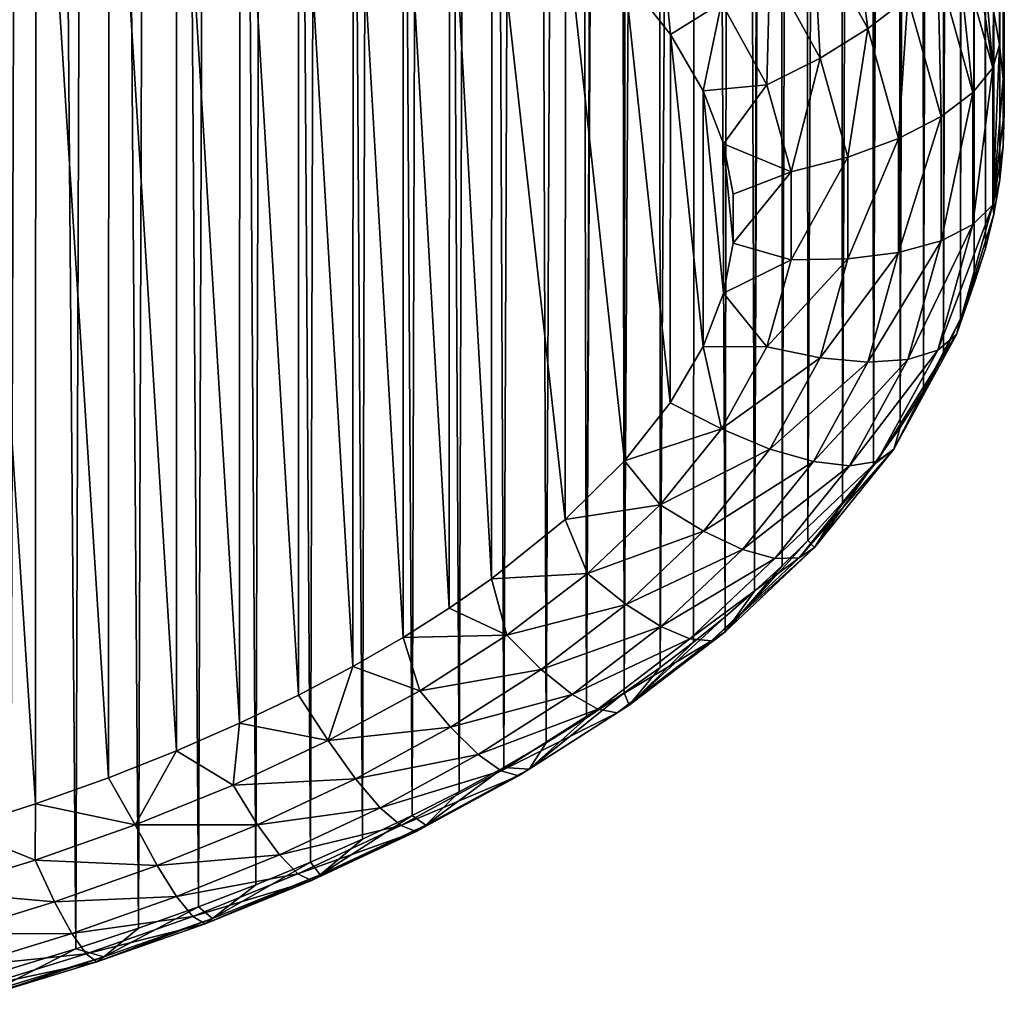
# Model space of a CAD drawing. Header units: metres. Extents: x -23 to 245, y -35 to 23.
# Tile 64 of 166: x 73.3 to 76.95, y -34.16 to -30.55. Entities that reach past the tile are written whole.
import ezdxf

# ---------------------------------------------------------------- set-up
doc = ezdxf.new("R2010")
doc.units = ezdxf.units.M
doc.layers.add('solid_509092_SW0002', color=7, linetype='CONTINUOUS')

msp = doc.modelspace()

# ---------------------------------------------------------------- linework, layer by layer
at = {"layer": 'solid_509092_SW0002'}
for points in [[(76.949997, -30.89448, 169.290024), (76.945839, -31.019728, 169.236847), (76.949997, -7.472712, 114.10466)], [(76.946907, -7.714979, 114.381256), (76.949997, -7.472712, 114.10466), (76.945839, -31.019728, 169.236847)], [(76.946976, -7.503068, 114.466637), (76.949997, -30.89448, 169.290024), (76.949997, -7.472712, 114.10466)], [(76.946976, -7.503068, 114.466637), (76.938057, -7.52909, 114.814995), (76.945496, -30.769484, 169.343079)], [(76.946976, -7.503068, 114.466637), (76.945496, -30.769484, 169.343079), (76.949997, -30.89448, 169.290024)], [(76.936928, -7.531301, 114.846809), (76.923439, -7.550915, 115.149658), (76.932343, -30.644548, 169.396103)], [(76.936928, -7.531301, 114.846809), (76.932343, -30.644548, 169.396103), (76.945496, -30.769484, 169.343079)], [(76.938057, -7.52909, 114.814995), (76.936928, -7.531301, 114.846809), (76.945496, -30.769484, 169.343079)], [(76.923439, -7.550915, 115.149658), (76.910286, -30.518654, 169.449554), (76.932343, -30.644548, 169.396103)], [(76.937759, -7.950203, 114.64492), (76.946907, -7.714979, 114.381256), (76.945839, -31.019728, 169.236847)], [(76.922798, -8.178267, 114.895668), (76.936935, -7.965818, 114.662239), (76.932938, -31.145273, 169.183563)], [(76.937759, -7.950203, 114.64492), (76.945839, -31.019728, 169.236847), (76.932938, -31.145273, 169.183563)], [(76.936935, -7.965818, 114.662239), (76.937759, -7.950203, 114.64492), (76.932938, -31.145273, 169.183563)], [(76.894196, -8.471087, 115.210121), (76.922798, -8.178267, 114.895668), (76.911018, -31.271992, 169.129776)], [(76.922798, -8.178267, 114.895668), (76.932938, -31.145273, 169.183563), (76.911018, -31.271992, 169.129776)], [(76.894196, -8.471087, 115.210121), (76.911018, -31.271992, 169.129776), (76.879868, -31.399414, 169.075684)], [(76.889954, -8.506672, 115.247643), (76.894196, -8.471087, 115.210121), (76.879868, -31.399414, 169.075684)], [(76.844788, -8.820429, 115.570915), (76.889954, -8.506672, 115.247643), (76.879868, -31.399414, 169.075684)], [(76.813568, -8.993181, 115.742889), (76.844788, -8.820429, 115.570915), (76.838898, -31.528477, 169.020905)], [(76.844788, -8.820429, 115.570915), (76.879868, -31.399414, 169.075684), (76.838898, -31.528477, 169.020905)], [(76.813568, -8.993181, 115.742889), (76.838898, -31.528477, 169.020905), (76.787598, -31.659157, 168.965439)], [(76.787621, -9.119555, 115.865631), (76.813568, -8.993181, 115.742889), (76.787598, -31.659157, 168.965439)], [(76.718498, -9.404594, 116.131973), (76.787621, -9.119555, 115.865631), (76.72538, -31.791439, 168.909286)], [(76.787621, -9.119555, 115.865631), (76.787598, -31.659157, 168.965439), (76.72538, -31.791439, 168.909286)], [(76.718498, -9.404594, 116.131973), (76.72538, -31.791439, 168.909286), (76.65136, -31.925743, 168.85228)], [(76.68087, -9.537317, 116.250717), (76.718498, -9.404594, 116.131973), (76.65136, -31.925743, 168.85228)], [(76.637779, -9.675165, 116.370262), (76.68087, -9.537317, 116.250717), (76.65136, -31.925743, 168.85228)], [(76.545723, -9.931161, 116.580666), (76.637779, -9.675165, 116.370262), (76.56501, -32.061584, 168.794617)], [(76.637779, -9.675165, 116.370262), (76.65136, -31.925743, 168.85228), (76.56501, -32.061584, 168.794617)], [(76.545723, -9.931161, 116.580666), (76.56501, -32.061584, 168.794617), (76.465233, -32.199341, 168.736145)], [(76.468803, -10.115424, 116.722595), (76.545723, -9.931161, 116.580666), (76.465233, -32.199341, 168.736145)], [(76.443283, -10.171765, 116.764168), (76.468803, -10.115424, 116.722595), (76.465233, -32.199341, 168.736145)], [(76.3312, -10.396667, 116.92115), (76.443283, -10.171765, 116.764168), (76.351128, -32.338814, 168.676941)], [(76.443283, -10.171765, 116.764168), (76.465233, -32.199341, 168.736145), (76.351128, -32.338814, 168.676941)], [(76.211411, -10.604869, 117.053505), (76.3312, -10.396667, 116.92115), (76.222084, -32.479439, 168.617249)], [(76.3312, -10.396667, 116.92115), (76.351128, -32.338814, 168.676941), (76.222084, -32.479439, 168.617249)], [(76.119385, -10.746847, 117.135284), (76.211411, -10.604869, 117.053505), (76.127403, -32.573612, 168.577271)], [(76.211411, -10.604869, 117.053505), (76.222084, -32.479439, 168.617249), (76.127403, -32.573612, 168.577271)], [(76.119385, -10.746847, 117.135284), (76.127403, -32.573612, 168.577271), (76.025581, -32.667957, 168.537216)], [(76.084633, -10.797182, 117.162781), (76.119385, -10.746847, 117.135284), (76.025581, -32.667957, 168.537216)], [(75.951897, -10.974559, 117.251724), (76.084633, -10.797182, 117.162781), (76.025581, -32.667957, 168.537216)], [(75.812637, -11.139393, 117.322845), (75.951897, -10.974559, 117.251724), (75.91642, -32.762325, 168.497162)], [(75.951897, -10.974559, 117.251724), (76.025581, -32.667957, 168.537216), (75.91642, -32.762325, 168.497162)], [(75.666824, -11.29278, 117.377609), (75.812637, -11.139393, 117.322845), (75.675354, -32.9505, 168.417282)], [(75.812637, -11.139393, 117.322845), (75.799728, -32.856567, 168.457153), (75.675354, -32.9505, 168.417282)], [(75.812637, -11.139393, 117.322845), (75.91642, -32.762325, 168.497162), (75.799728, -32.856567, 168.457153)], [(75.513191, -11.436787, 117.41777), (75.666824, -11.29278, 117.377609), (75.543167, -33.043934, 168.377625)], [(75.666824, -11.29278, 117.377609), (75.675354, -32.9505, 168.417282), (75.543167, -33.043934, 168.377625)], [(75.513191, -11.436787, 117.41777), (75.543167, -33.043934, 168.377625), (75.402901, -33.136772, 168.338226)], [(75.49012, -11.457021, 117.422424), (75.513191, -11.436787, 117.41777), (75.402901, -33.136772, 168.338226)], [(75.351746, -11.571528, 117.443611), (75.49012, -11.457021, 117.422424), (75.402901, -33.136772, 168.338226)], [(75.181885, -11.697621, 117.455696), (75.351746, -11.571528, 117.443611), (75.25428, -33.228897, 168.299118)], [(75.351746, -11.571528, 117.443611), (75.402901, -33.136772, 168.338226), (75.25428, -33.228897, 168.299118)], [(75.004593, -11.81433, 117.454094), (75.181885, -11.697621, 117.455696), (75.097305, -33.320019, 168.260437)], [(75.181885, -11.697621, 117.455696), (75.25428, -33.228897, 168.299118), (75.097305, -33.320019, 168.260437)], [(74.820633, -11.921198, 117.438866), (75.004593, -11.81433, 117.454094), (74.931786, -33.409969, 168.22226)], [(75.004593, -11.81433, 117.454094), (75.097305, -33.320019, 168.260437), (74.931786, -33.409969, 168.22226)], [(74.631409, -12.017724, 117.41053), (74.820633, -11.921198, 117.438866), (74.757339, -33.498661, 168.184616)], [(74.820633, -11.921198, 117.438866), (74.931786, -33.409969, 168.22226), (74.757339, -33.498661, 168.184616)], [(74.437645, -12.103764, 117.369263), (74.631409, -12.017724, 117.41053), (74.573677, -33.585938, 168.147568)], [(74.631409, -12.017724, 117.41053), (74.757339, -33.498661, 168.184616), (74.573677, -33.585938, 168.147568)], [(74.240906, -12.179129, 117.315887), (74.437645, -12.103764, 117.369263), (74.381035, -33.671391, 168.111282)], [(74.437645, -12.103764, 117.369263), (74.573677, -33.585938, 168.147568), (74.381035, -33.671391, 168.111282)], [(74.041588, -12.243897, 117.250305), (74.240906, -12.179129, 117.315887), (74.178993, -33.75491, 168.075836)], [(74.240906, -12.179129, 117.315887), (74.381035, -33.671391, 168.111282), (74.178993, -33.75491, 168.075836)], [(73.817253, -12.307811, 117.172791), (74.041588, -12.243897, 117.250305), (73.966965, -33.836414, 168.041245)], [(74.041588, -12.243897, 117.250305), (74.178993, -33.75491, 168.075836), (73.966965, -33.836414, 168.041245)], [(73.583038, -12.369633, 117.098495), (73.817253, -12.307811, 117.172791), (73.744812, -33.915607, 168.007629)], [(73.817253, -12.307811, 117.172791), (73.966965, -33.836414, 168.041245), (73.744812, -33.915607, 168.007629)], [(73.338982, -12.429041, 117.027557), (73.583038, -12.369633, 117.098495), (73.512909, -33.992016, 167.975189)], [(73.583038, -12.369633, 117.098495), (73.744812, -33.915607, 168.007629), (73.512909, -33.992016, 167.975189)], [(73.085167, -12.485703, 116.960114), (73.338982, -12.429041, 117.027557), (73.270462, -34.065563, 167.94397)], [(73.338982, -12.429041, 117.027557), (73.512909, -33.992016, 167.975189), (73.270462, -34.065563, 167.94397)], [(73.0756, -33.547169, 169.250381), (73.363846, -33.454529, 169.289703), (73.076263, -29.028622, 171.168396)], [(73.363846, -33.454529, 169.289703), (73.364571, -29.121305, 171.129044), (73.076263, -29.028622, 171.168396)], [(73.363846, -33.454529, 169.289703), (73.633606, -33.35841, 169.330505), (73.364571, -29.121305, 171.129044)], [(73.633606, -33.35841, 169.330505), (73.634377, -29.217468, 171.088226), (73.364571, -29.121305, 171.129044)], [(73.633606, -33.35841, 169.330505), (73.884888, -33.25885, 169.372757), (73.634377, -29.217468, 171.088226)], [(73.884888, -33.25885, 169.372757), (73.885696, -29.317074, 171.045944), (73.634377, -29.217468, 171.088226)], [(73.884888, -33.25885, 169.372757), (74.119102, -33.156799, 169.416077), (73.885696, -29.317074, 171.045944)], [(74.119102, -33.156799, 169.416077), (74.119942, -29.419172, 171.002609), (73.885696, -29.317074, 171.045944)], [(74.119102, -33.156799, 169.416077), (74.33651, -33.052444, 169.460373), (74.119942, -29.419172, 171.002609)], [(74.33651, -33.052444, 169.460373), (74.337364, -29.523575, 170.958298), (74.119942, -29.419172, 171.002609)], [(74.33651, -33.052444, 169.460373), (74.537994, -32.946384, 169.505402), (74.337364, -29.523575, 170.958298)], [(74.537994, -32.946384, 169.505402), (74.538864, -29.629681, 170.913254), (74.337364, -29.523575, 170.958298)], [(74.537994, -32.946384, 169.505402), (74.724068, -32.838966, 169.550995), (74.538864, -29.629681, 170.913254)], [(74.724068, -32.838966, 169.550995), (74.724945, -29.737154, 170.86763), (74.538864, -29.629681, 170.913254)], [(74.724068, -32.838966, 169.550995), (74.895187, -32.730503, 169.597031), (74.724945, -29.737154, 170.86763)], [(74.895187, -32.730503, 169.597031), (74.896072, -29.845675, 170.821564), (74.724945, -29.737154, 170.86763)], [(74.895187, -32.730503, 169.597031), (75.052055, -32.621468, 169.643311), (74.896072, -29.845675, 170.821564)], [(75.052055, -32.621468, 169.643311), (75.05294, -29.954765, 170.775269), (74.896072, -29.845675, 170.821564)], [(75.052055, -32.621468, 169.643311), (75.324249, -32.402584, 169.736221), (75.05294, -29.954765, 170.775269)], [(75.324249, -32.402584, 169.736221), (75.325104, -30.173769, 170.682297), (75.05294, -29.954765, 170.775269)], [(76.377106, -30.077286, 170.31366), (76.242943, -30.216827, 170.426712), (76.445107, -30.585011, 170.270432)], [(76.592896, -30.470577, 170.146713), (76.377106, -30.077286, 170.31366), (76.445107, -30.585011, 170.270432)], [(75.324249, -32.402584, 169.736221), (75.543846, -32.184589, 169.828766), (75.325104, -30.173769, 170.682297)], [(75.543846, -32.184589, 169.828766), (75.544632, -30.391878, 170.589722), (75.325104, -30.173769, 170.682297)], [(75.676476, -30.208286, 170.640411), (75.544632, -30.391878, 170.589722), (75.714043, -30.606754, 170.498505)], [(75.903053, -30.488918, 170.521286), (75.676476, -30.208286, 170.640411), (75.714043, -30.606754, 170.498505)], [(76.242943, -30.216827, 170.426712), (76.082237, -30.356377, 170.497101), (76.268074, -30.694483, 170.353577)], [(76.445107, -30.585011, 170.270432), (76.242943, -30.216827, 170.426712), (76.268074, -30.694483, 170.353577)], [(76.772888, -30.249783, 169.80423), (76.704018, -30.356932, 169.988663), (76.834038, -30.821985, 169.79126)], [(76.907234, -30.730482, 169.600174), (76.838425, -30.264309, 169.55751), (76.772888, -30.249783, 169.80423)], [(76.907234, -30.730482, 169.600174), (76.772888, -30.249783, 169.80423), (76.834038, -30.821985, 169.79126)], [(76.907234, -30.730482, 169.600174), (76.879196, -30.392324, 169.503174), (76.838425, -30.264309, 169.55751)], [(76.082237, -30.356377, 170.497101), (75.903053, -30.488918, 170.521286), (76.070694, -30.793493, 170.392014)], [(76.268074, -30.694483, 170.353577), (76.082237, -30.356377, 170.497101), (76.070694, -30.793493, 170.392014)], [(76.704018, -30.356932, 169.988663), (76.592896, -30.470577, 170.146713), (76.715935, -30.910389, 169.960022)], [(76.834038, -30.821985, 169.79126), (76.704018, -30.356932, 169.988663), (76.715935, -30.910389, 169.960022)], [(75.543846, -32.184589, 169.828766), (75.713409, -31.969757, 169.919952), (75.544632, -30.391878, 170.589722)], [(75.713409, -31.969757, 169.919952), (75.714043, -30.606754, 170.498505), (75.544632, -30.391878, 170.589722)], [(76.907234, -30.730482, 169.600174), (76.910286, -30.518654, 169.449554), (76.879196, -30.392324, 169.503174)], [(76.592896, -30.470577, 170.146713), (76.445107, -30.585011, 170.270432), (76.558861, -30.991251, 170.097992)], [(76.715935, -30.910389, 169.960022), (76.592896, -30.470577, 170.146713), (76.558861, -30.991251, 170.097992)], [(75.903053, -30.488918, 170.521286), (75.714043, -30.606754, 170.498505), (75.835243, -30.814865, 170.410172)], [(76.070694, -30.793493, 170.392014), (75.903053, -30.488918, 170.521286), (75.835243, -30.814865, 170.410172)], [(76.907234, -30.730482, 169.600174), (76.932343, -30.644548, 169.396103), (76.910286, -30.518654, 169.449554)], [(75.713409, -31.969757, 169.919952), (75.834808, -31.761667, 170.008286), (75.714043, -30.606754, 170.498505)], [(75.834808, -31.761667, 170.008286), (75.835243, -30.814865, 170.410172), (75.714043, -30.606754, 170.498505)], [(76.445107, -30.585011, 170.270432), (76.268074, -30.694483, 170.353577), (76.370697, -31.060509, 170.198212)], [(76.558861, -30.991251, 170.097992), (76.445107, -30.585011, 170.270432), (76.370697, -31.060509, 170.198212)], [(76.907127, -31.236698, 169.3853), (76.945496, -30.769484, 169.343079), (76.932343, -30.644548, 169.396103)], [(76.907127, -31.236698, 169.3853), (76.932343, -30.644548, 169.396103), (76.907234, -30.730482, 169.600174)], [(76.268074, -30.694483, 170.353577), (76.070694, -30.793493, 170.392014), (76.160919, -31.114683, 170.255676)], [(76.370697, -31.060509, 170.198212), (76.268074, -30.694483, 170.353577), (76.160919, -31.114683, 170.255676)], [(76.907234, -30.730482, 169.600174), (76.834038, -30.821985, 169.79126), (76.833939, -31.310587, 169.583862)], [(76.907127, -31.236698, 169.3853), (76.907234, -30.730482, 169.600174), (76.833939, -31.310587, 169.583862)], [(76.070694, -30.793493, 170.392014), (75.835243, -30.814865, 170.410172), (75.910561, -31.011688, 170.32663)], [(76.160919, -31.114683, 170.255676), (76.070694, -30.793493, 170.392014), (75.910561, -31.011688, 170.32663)], [(76.907127, -31.236698, 169.3853), (76.949997, -30.89448, 169.290024), (76.945496, -30.769484, 169.343079)], [(75.834808, -31.761667, 170.008286), (75.910263, -31.56488, 170.091812), (75.835243, -30.814865, 170.410172)], [(75.910263, -31.56488, 170.091812), (75.910561, -31.011688, 170.32663), (75.835243, -30.814865, 170.410172)], [(76.834038, -30.821985, 169.79126), (76.715935, -30.910389, 169.960022), (76.715851, -31.370569, 169.764694)], [(76.833939, -31.310587, 169.583862), (76.834038, -30.821985, 169.79126), (76.715851, -31.370569, 169.764694)], [(76.715935, -30.910389, 169.960022), (76.558861, -30.991251, 170.097992), (76.5588, -31.41363, 169.918701)], [(76.715851, -31.370569, 169.764694), (76.715935, -30.910389, 169.960022), (76.5588, -31.41363, 169.918701)], [(76.907127, -31.236698, 169.3853), (76.945839, -31.019728, 169.236847), (76.949997, -30.89448, 169.290024)], [(75.910263, -31.56488, 170.091812), (75.945724, -31.379042, 170.1707), (75.910561, -31.011688, 170.32663)], [(75.945724, -31.379042, 170.1707), (75.945816, -31.197723, 170.247665), (75.910561, -31.011688, 170.32663)], [(76.160919, -31.114683, 170.255676), (75.910561, -31.011688, 170.32663), (75.945816, -31.197723, 170.247665)], [(76.558861, -30.991251, 170.097992), (76.370697, -31.060509, 170.198212), (76.370667, -31.437609, 170.038147)], [(76.5588, -31.41363, 169.918701), (76.558861, -30.991251, 170.097992), (76.370667, -31.437609, 170.038147)], [(76.907127, -31.236698, 169.3853), (76.932938, -31.145273, 169.183563), (76.945839, -31.019728, 169.236847)], [(76.370697, -31.060509, 170.198212), (76.160919, -31.114683, 170.255676), (76.160912, -31.441298, 170.117035)], [(76.370667, -31.437609, 170.038147), (76.370697, -31.060509, 170.198212), (76.160912, -31.441298, 170.117035)], [(76.160919, -31.114683, 170.255676), (75.945816, -31.197723, 170.247665), (75.945724, -31.379042, 170.1707)], [(76.160912, -31.441298, 170.117035), (76.160919, -31.114683, 170.255676), (75.945724, -31.379042, 170.1707)], [(76.907127, -31.236698, 169.3853), (76.911018, -31.271992, 169.129776), (76.932938, -31.145273, 169.183563)], [(76.907127, -31.236698, 169.3853), (76.833939, -31.310587, 169.583862), (76.704048, -31.775492, 169.38652)], [(76.772919, -31.717232, 169.181335), (76.907127, -31.236698, 169.3853), (76.704048, -31.775492, 169.38652)], [(76.772919, -31.717232, 169.181335), (76.911018, -31.271992, 169.129776), (76.907127, -31.236698, 169.3853)], [(76.772919, -31.717232, 169.181335), (76.879868, -31.399414, 169.075684), (76.911018, -31.271992, 169.129776)], [(76.833939, -31.310587, 169.583862), (76.715851, -31.370569, 169.764694), (76.592918, -31.810257, 169.578064)], [(76.704048, -31.775492, 169.38652), (76.833939, -31.310587, 169.583862), (76.592918, -31.810257, 169.578064)], [(76.160912, -31.441298, 170.117035), (75.945724, -31.379042, 170.1707), (75.910263, -31.56488, 170.091812)], [(76.715851, -31.370569, 169.764694), (76.5588, -31.41363, 169.918701), (76.445114, -31.81978, 169.746292)], [(76.592918, -31.810257, 169.578064), (76.715851, -31.370569, 169.764694), (76.445114, -31.81978, 169.746292)], [(76.5588, -31.41363, 169.918701), (76.370667, -31.437609, 170.038147), (76.268066, -31.803583, 169.882797)], [(76.445114, -31.81978, 169.746292), (76.5588, -31.41363, 169.918701), (76.268066, -31.803583, 169.882797)], [(76.772919, -31.717232, 169.181335), (76.838898, -31.528477, 169.020905), (76.879868, -31.399414, 169.075684)], [(76.070671, -31.76248, 169.980698), (76.160912, -31.441298, 170.117035), (75.910263, -31.56488, 170.091812)], [(76.370667, -31.437609, 170.038147), (76.160912, -31.441298, 170.117035), (76.070671, -31.76248, 169.980698)], [(76.268066, -31.803583, 169.882797), (76.370667, -31.437609, 170.038147), (76.070671, -31.76248, 169.980698)], [(76.772919, -31.717232, 169.181335), (76.787598, -31.659157, 168.965439), (76.838898, -31.528477, 169.020905)], [(76.070671, -31.76248, 169.980698), (75.910263, -31.56488, 170.091812), (75.834808, -31.761667, 170.008286)], [(76.54055, -32.141273, 169.001343), (76.72538, -31.791439, 168.909286), (76.787598, -31.659157, 168.965439)], [(76.54055, -32.141273, 169.001343), (76.787598, -31.659157, 168.965439), (76.772919, -31.717232, 169.181335)], [(76.772919, -31.717232, 169.181335), (76.704048, -31.775492, 169.38652), (76.478027, -32.187817, 169.211502)], [(76.54055, -32.141273, 169.001343), (76.772919, -31.717232, 169.181335), (76.478027, -32.187817, 169.211502)], [(75.903091, -32.067055, 169.85141), (75.834808, -31.761667, 170.008286), (75.713409, -31.969757, 169.919952)], [(75.903091, -32.067055, 169.85141), (76.070671, -31.76248, 169.980698), (75.834808, -31.761667, 170.008286)], [(76.268066, -31.803583, 169.882797), (76.070671, -31.76248, 169.980698), (75.903091, -32.067055, 169.85141)], [(76.704048, -31.775492, 169.38652), (76.592918, -31.810257, 169.578064), (76.377151, -32.203674, 169.411057)], [(76.478027, -32.187817, 169.211502), (76.704048, -31.775492, 169.38652), (76.377151, -32.203674, 169.411057)], [(76.082275, -32.141739, 169.739258), (76.268066, -31.803583, 169.882797), (75.903091, -32.067055, 169.85141)], [(76.445114, -31.81978, 169.746292), (76.268066, -31.803583, 169.882797), (76.082275, -32.141739, 169.739258)], [(76.242989, -32.188053, 169.589981), (76.445114, -31.81978, 169.746292), (76.082275, -32.141739, 169.739258)], [(76.592918, -31.810257, 169.578064), (76.445114, -31.81978, 169.746292), (76.242989, -32.188053, 169.589981)], [(76.377151, -32.203674, 169.411057), (76.592918, -31.810257, 169.578064), (76.242989, -32.188053, 169.589981)], [(76.54055, -32.141273, 169.001343), (76.65136, -31.925743, 168.85228), (76.72538, -31.791439, 168.909286)], [(76.54055, -32.141273, 169.001343), (76.56501, -32.061584, 168.794617), (76.65136, -31.925743, 168.85228)], [(75.903091, -32.067055, 169.85141), (75.713409, -31.969757, 169.919952), (75.543846, -32.184589, 169.828766)], [(75.67646, -32.347721, 169.732285), (75.903091, -32.067055, 169.85141), (75.543846, -32.184589, 169.828766)], [(76.082275, -32.141739, 169.739258), (75.903091, -32.067055, 169.85141), (75.67646, -32.347721, 169.732285)], [(76.54055, -32.141273, 169.001343), (76.465233, -32.199341, 168.736145), (76.56501, -32.061584, 168.794617)], [(75.836769, -32.445869, 169.610168), (76.082275, -32.141739, 169.739258), (75.67646, -32.347721, 169.732285)], [(76.242989, -32.188053, 169.589981), (76.082275, -32.141739, 169.739258), (75.836769, -32.445869, 169.610168)], [(76.54055, -32.141273, 169.001343), (76.478027, -32.187817, 169.211502), (76.190842, -32.543777, 169.06041)], [(76.24678, -32.505421, 168.846756), (76.54055, -32.141273, 169.001343), (76.190842, -32.543777, 169.06041)], [(76.24678, -32.505421, 168.846756), (76.465233, -32.199341, 168.736145), (76.54055, -32.141273, 169.001343)], [(75.67646, -32.347721, 169.732285), (75.543846, -32.184589, 169.828766), (75.324249, -32.402584, 169.736221)], [(75.980553, -32.513233, 169.45195), (76.242989, -32.188053, 169.589981), (75.836769, -32.445869, 169.610168)], [(76.377151, -32.203674, 169.411057), (76.242989, -32.188053, 169.589981), (75.980553, -32.513233, 169.45195)], [(76.100594, -32.546425, 169.265579), (76.377151, -32.203674, 169.411057), (75.980553, -32.513233, 169.45195)], [(76.478027, -32.187817, 169.211502), (76.377151, -32.203674, 169.411057), (76.100594, -32.546425, 169.265579)], [(76.190842, -32.543777, 169.06041), (76.478027, -32.187817, 169.211502), (76.100594, -32.546425, 169.265579)], [(76.24678, -32.505421, 168.846756), (76.351128, -32.338814, 168.676941), (76.465233, -32.199341, 168.736145)], [(75.407372, -32.601994, 169.624344), (75.67646, -32.347721, 169.732285), (75.324249, -32.402584, 169.736221)], [(75.836769, -32.445869, 169.610168), (75.67646, -32.347721, 169.732285), (75.407372, -32.601994, 169.624344)], [(76.24678, -32.505421, 168.846756), (76.222084, -32.479439, 168.617249), (76.351128, -32.338814, 168.676941)], [(75.407372, -32.601994, 169.624344), (75.324249, -32.402584, 169.736221), (75.052055, -32.621468, 169.643311)], [(75.550339, -32.716614, 169.495239), (75.836769, -32.445869, 169.610168), (75.407372, -32.601994, 169.624344)], [(75.980553, -32.513233, 169.45195), (75.836769, -32.445869, 169.610168), (75.550339, -32.716614, 169.495239)], [(75.678574, -32.798744, 169.33075), (75.980553, -32.513233, 169.45195), (75.550339, -32.716614, 169.495239)], [(76.100594, -32.546425, 169.265579), (75.980553, -32.513233, 169.45195), (75.678574, -32.798744, 169.33075)], [(76.24678, -32.505421, 168.846756), (76.190842, -32.543777, 169.06041), (75.866104, -32.850887, 168.930054)], [(75.915993, -32.818275, 168.713959), (76.24678, -32.505421, 168.846756), (75.866104, -32.850887, 168.930054)], [(75.915993, -32.818275, 168.713959), (76.127403, -32.573612, 168.577271), (76.222084, -32.479439, 168.617249)], [(75.915993, -32.818275, 168.713959), (76.222084, -32.479439, 168.617249), (76.24678, -32.505421, 168.846756)], [(75.785622, -32.844265, 169.139145), (76.100594, -32.546425, 169.265579), (75.678574, -32.798744, 169.33075)], [(76.190842, -32.543777, 169.06041), (76.100594, -32.546425, 169.265579), (75.785622, -32.844265, 169.139145)], [(75.866104, -32.850887, 168.930054), (76.190842, -32.543777, 169.06041), (75.785622, -32.844265, 169.139145)], [(75.915993, -32.818275, 168.713959), (76.025581, -32.667957, 168.537216), (76.127403, -32.573612, 168.577271)], [(75.107788, -32.830894, 169.527176), (75.052055, -32.621468, 169.643311), (74.895187, -32.730503, 169.597031)], [(75.107788, -32.830894, 169.527176), (75.407372, -32.601994, 169.624344), (75.052055, -32.621468, 169.643311)], [(75.550339, -32.716614, 169.495239), (75.407372, -32.601994, 169.624344), (75.107788, -32.830894, 169.527176)], [(75.915993, -32.818275, 168.713959), (75.91642, -32.762325, 168.497162), (76.025581, -32.667957, 168.537216)], [(75.107788, -32.830894, 169.527176), (74.895187, -32.730503, 169.597031), (74.724068, -32.838966, 169.550995)], [(75.235291, -32.957367, 169.393051), (75.550339, -32.716614, 169.495239), (75.107788, -32.830894, 169.527176)], [(75.678574, -32.798744, 169.33075), (75.550339, -32.716614, 169.495239), (75.235291, -32.957367, 169.393051)], [(75.561386, -33.089359, 168.598892), (75.799728, -32.856567, 168.457153), (75.91642, -32.762325, 168.497162)], [(75.561386, -33.089359, 168.598892), (75.91642, -32.762325, 168.497162), (75.915993, -32.818275, 168.713959)], [(75.349648, -33.050137, 169.224045), (75.678574, -32.798744, 169.33075), (75.235291, -32.957367, 169.393051)], [(75.785622, -32.844265, 169.139145), (75.678574, -32.798744, 169.33075), (75.349648, -33.050137, 169.224045)], [(74.785744, -33.036388, 169.439957), (74.724068, -32.838966, 169.550995), (74.537994, -32.946384, 169.505402)], [(74.785744, -33.036388, 169.439957), (75.107788, -32.830894, 169.527176), (74.724068, -32.838966, 169.550995)], [(75.235291, -32.957367, 169.393051), (75.107788, -32.830894, 169.527176), (74.785744, -33.036388, 169.439957)], [(75.915993, -32.818275, 168.713959), (75.866104, -32.850887, 168.930054), (75.516899, -33.117832, 168.816742)], [(75.561386, -33.089359, 168.598892), (75.915993, -32.818275, 168.713959), (75.516899, -33.117832, 168.816742)], [(75.445114, -33.104534, 169.028671), (75.785622, -32.844265, 169.139145), (75.349648, -33.050137, 169.224045)], [(75.866104, -32.850887, 168.930054), (75.785622, -32.844265, 169.139145), (75.445114, -33.104534, 169.028671)], [(75.516899, -33.117832, 168.816742), (75.866104, -32.850887, 168.930054), (75.445114, -33.104534, 169.028671)], [(75.561386, -33.089359, 168.598892), (75.675354, -32.9505, 168.417282), (75.799728, -32.856567, 168.457153)], [(74.4468, -33.220589, 169.361771), (74.537994, -32.946384, 169.505402), (74.33651, -33.052444, 169.460373)], [(74.4468, -33.220589, 169.361771), (74.785744, -33.036388, 169.439957), (74.537994, -32.946384, 169.505402)], [(75.561386, -33.089359, 168.598892), (75.543167, -33.043934, 168.377625), (75.675354, -32.9505, 168.417282)], [(74.899521, -33.171642, 169.302094), (75.235291, -32.957367, 169.393051), (74.785744, -33.036388, 169.439957)], [(75.349648, -33.050137, 169.224045), (75.235291, -32.957367, 169.393051), (74.899521, -33.171642, 169.302094)], [(74.4468, -33.220589, 169.361771), (74.33651, -33.052444, 169.460373), (74.119102, -33.156799, 169.416077)], [(74.899521, -33.171642, 169.302094), (74.785744, -33.036388, 169.439957), (74.4468, -33.220589, 169.361771)], [(75.001572, -33.272282, 169.129745), (75.349648, -33.050137, 169.224045), (74.899521, -33.171642, 169.302094)], [(75.445114, -33.104534, 169.028671), (75.349648, -33.050137, 169.224045), (75.001572, -33.272282, 169.129745)], [(75.190514, -33.32608, 168.498413), (75.402901, -33.136772, 168.338226), (75.543167, -33.043934, 168.377625)], [(75.190514, -33.32608, 168.498413), (75.543167, -33.043934, 168.377625), (75.561386, -33.089359, 168.598892)], [(75.561386, -33.089359, 168.598892), (75.516899, -33.117832, 168.816742), (75.150818, -33.35149, 168.71756)], [(75.190514, -33.32608, 168.498413), (75.561386, -33.089359, 168.598892), (75.150818, -33.35149, 168.71756)], [(75.086761, -33.333252, 168.93158), (75.445114, -33.104534, 169.028671), (75.001572, -33.272282, 169.129745)], [(75.516899, -33.117832, 168.816742), (75.445114, -33.104534, 169.028671), (75.086761, -33.333252, 168.93158)], [(75.150818, -33.35149, 168.71756), (75.516899, -33.117832, 168.816742), (75.086761, -33.333252, 168.93158)], [(74.094849, -33.385399, 169.291809), (74.119102, -33.156799, 169.416077), (73.884888, -33.25885, 169.372757)], [(74.094849, -33.385399, 169.291809), (74.4468, -33.220589, 169.361771), (74.119102, -33.156799, 169.416077)], [(74.548325, -33.362511, 169.221069), (74.899521, -33.171642, 169.302094), (74.4468, -33.220589, 169.361771)], [(75.001572, -33.272282, 169.129745), (74.899521, -33.171642, 169.302094), (74.548325, -33.362511, 169.221069)], [(75.190514, -33.32608, 168.498413), (75.25428, -33.228897, 168.299118), (75.402901, -33.136772, 168.338226)], [(74.548325, -33.362511, 169.221069), (74.4468, -33.220589, 169.361771), (74.094849, -33.385399, 169.291809)], [(75.190514, -33.32608, 168.498413), (75.097305, -33.320019, 168.260437), (75.25428, -33.228897, 168.299118)], [(73.732712, -33.532455, 169.229385), (73.884888, -33.25885, 169.372757), (73.633606, -33.35841, 169.330505)], [(73.732712, -33.532455, 169.229385), (74.094849, -33.385399, 169.291809), (73.884888, -33.25885, 169.372757)], [(74.639389, -33.469131, 169.046188), (75.001572, -33.272282, 169.129745), (74.548325, -33.362511, 169.221069)], [(75.086761, -33.333252, 168.93158), (75.001572, -33.272282, 169.129745), (74.639389, -33.469131, 169.046188)], [(74.715408, -33.535099, 168.845901), (75.086761, -33.333252, 168.93158), (74.639389, -33.469131, 169.046188)], [(75.150818, -33.35149, 168.71756), (75.086761, -33.333252, 168.93158), (74.715408, -33.535099, 168.845901)], [(74.772568, -33.557091, 168.63028), (75.150818, -33.35149, 168.71756), (74.715408, -33.535099, 168.845901)], [(75.190514, -33.32608, 168.498413), (75.150818, -33.35149, 168.71756), (74.772568, -33.557091, 168.63028)], [(74.807991, -33.534012, 168.410156), (75.190514, -33.32608, 168.498413), (74.772568, -33.557091, 168.63028)], [(74.807991, -33.534012, 168.410156), (74.931786, -33.409969, 168.22226), (75.097305, -33.320019, 168.260437)], [(74.807991, -33.534012, 168.410156), (75.097305, -33.320019, 168.260437), (75.190514, -33.32608, 168.498413)], [(73.732712, -33.532455, 169.229385), (73.633606, -33.35841, 169.330505), (73.363846, -33.454529, 169.289703)], [(74.185333, -33.532497, 169.148911), (74.094849, -33.385399, 169.291809), (73.732712, -33.532455, 169.229385)], [(74.185333, -33.532497, 169.148911), (74.548325, -33.362511, 169.221069), (74.094849, -33.385399, 169.291809)], [(74.639389, -33.469131, 169.046188), (74.548325, -33.362511, 169.221069), (74.185333, -33.532497, 169.148911)], [(74.807991, -33.534012, 168.410156), (74.757339, -33.498661, 168.184616), (74.931786, -33.409969, 168.22226)], [(73.362495, -33.663136, 169.17392), (73.363846, -33.454529, 169.289703), (73.0756, -33.547169, 169.250381)], [(73.362495, -33.663136, 169.17392), (73.732712, -33.532455, 169.229385), (73.363846, -33.454529, 169.289703)], [(74.266495, -33.643764, 168.972061), (74.639389, -33.469131, 169.046188), (74.185333, -33.532497, 169.148911)], [(74.715408, -33.535099, 168.845901), (74.639389, -33.469131, 169.046188), (74.266495, -33.643764, 168.972061)], [(74.416763, -33.717239, 168.332382), (74.573677, -33.585938, 168.147568), (74.757339, -33.498661, 168.184616)], [(74.416763, -33.717239, 168.332382), (74.757339, -33.498661, 168.184616), (74.807991, -33.534012, 168.410156)], [(73.813148, -33.683643, 169.084763), (73.732712, -33.532455, 169.229385), (73.362495, -33.663136, 169.17392)], [(73.813148, -33.683643, 169.084763), (74.185333, -33.532497, 169.148911), (73.732712, -33.532455, 169.229385)], [(74.266495, -33.643764, 168.972061), (74.185333, -33.532497, 169.148911), (73.813148, -33.683643, 169.084763)], [(74.334244, -33.713608, 168.770126), (74.715408, -33.535099, 168.845901), (74.266495, -33.643764, 168.972061)], [(74.772568, -33.557091, 168.63028), (74.715408, -33.535099, 168.845901), (74.334244, -33.713608, 168.770126)], [(74.807991, -33.534012, 168.410156), (74.772568, -33.557091, 168.63028), (74.385185, -33.738514, 168.553268)], [(74.416763, -33.717239, 168.332382), (74.807991, -33.534012, 168.410156), (74.385185, -33.738514, 168.553268)], [(72.985779, -33.778595, 169.124908), (73.362495, -33.663136, 169.17392), (73.0756, -33.547169, 169.250381)], [(74.385185, -33.738514, 168.553268), (74.772568, -33.557091, 168.63028), (74.334244, -33.713608, 168.770126)], [(74.416763, -33.717239, 168.332382), (74.381035, -33.671391, 168.111282), (74.573677, -33.585938, 168.147568)], [(73.885284, -33.798576, 168.906357), (74.266495, -33.643764, 168.972061), (73.813148, -33.683643, 169.084763)], [(74.334244, -33.713608, 168.770126), (74.266495, -33.643764, 168.972061), (73.885284, -33.798576, 168.906357)], [(73.43367, -33.817596, 169.027908), (73.362495, -33.663136, 169.17392), (72.985779, -33.778595, 169.124908)], [(73.43367, -33.817596, 169.027908), (73.813148, -33.683643, 169.084763), (73.362495, -33.663136, 169.17392)], [(74.018852, -33.878841, 168.263779), (74.178993, -33.75491, 168.075836), (74.381035, -33.671391, 168.111282)], [(74.018852, -33.878841, 168.263779), (74.381035, -33.671391, 168.111282), (74.416763, -33.717239, 168.332382)], [(73.885284, -33.798576, 168.906357), (73.813148, -33.683643, 169.084763), (73.43367, -33.817596, 169.027908)], [(73.945511, -33.871479, 168.703125), (74.334244, -33.713608, 168.770126), (73.885284, -33.798576, 168.906357)], [(74.385185, -33.738514, 168.553268), (74.334244, -33.713608, 168.770126), (73.945511, -33.871479, 168.703125)], [(74.416763, -33.717239, 168.332382), (74.385185, -33.738514, 168.553268), (73.990791, -33.898689, 168.485275)], [(74.018852, -33.878841, 168.263779), (74.416763, -33.717239, 168.332382), (73.990791, -33.898689, 168.485275)], [(73.990791, -33.898689, 168.485275), (74.385185, -33.738514, 168.553268), (73.945511, -33.871479, 168.703125)], [(74.018852, -33.878841, 168.263779), (73.966965, -33.836414, 168.041245), (74.178993, -33.75491, 168.075836)], [(73.048355, -33.935692, 168.977768), (73.43367, -33.817596, 169.027908), (72.985779, -33.778595, 169.124908)], [(73.497513, -33.935459, 168.848251), (73.43367, -33.817596, 169.027908), (73.048355, -33.935692, 168.977768)], [(73.497513, -33.935459, 168.848251), (73.885284, -33.798576, 168.906357), (73.43367, -33.817596, 169.027908)], [(73.945511, -33.871479, 168.703125), (73.885284, -33.798576, 168.906357), (73.497513, -33.935459, 168.848251)], [(73.615715, -34.021156, 168.203369), (73.744812, -33.915607, 168.007629), (73.966965, -33.836414, 168.041245)], [(73.615715, -34.021156, 168.203369), (73.966965, -33.836414, 168.041245), (74.018852, -33.878841, 168.263779)], [(73.550812, -34.010815, 168.643982), (73.945511, -33.871479, 168.703125), (73.497513, -33.935459, 168.848251)], [(73.990791, -33.898689, 168.485275), (73.945511, -33.871479, 168.703125), (73.550812, -34.010815, 168.643982)], [(73.590881, -34.039864, 168.425354), (73.990791, -33.898689, 168.485275), (73.550812, -34.010815, 168.643982)], [(74.018852, -33.878841, 168.263779), (73.990791, -33.898689, 168.485275), (73.590881, -34.039864, 168.425354)], [(73.615715, -34.021156, 168.203369), (74.018852, -33.878841, 168.263779), (73.590881, -34.039864, 168.425354)], [(73.104485, -34.055923, 168.797119), (73.497513, -33.935459, 168.848251), (73.048355, -33.935692, 168.977768)], [(73.550812, -34.010815, 168.643982), (73.497513, -33.935459, 168.848251), (73.104485, -34.055923, 168.797119)], [(73.615715, -34.021156, 168.203369), (73.512909, -33.992016, 167.975189), (73.744812, -33.915607, 168.007629)], [(73.208412, -34.146, 168.150375), (73.270462, -34.065563, 167.94397), (73.512909, -33.992016, 167.975189)], [(73.208412, -34.146, 168.150375), (73.512909, -33.992016, 167.975189), (73.615715, -34.021156, 168.203369)], [(73.151344, -34.133251, 168.59201), (73.550812, -34.010815, 168.643982), (73.104485, -34.055923, 168.797119)], [(73.590881, -34.039864, 168.425354), (73.550812, -34.010815, 168.643982), (73.151344, -34.133251, 168.59201)], [(73.186577, -34.163788, 168.372757), (73.590881, -34.039864, 168.425354), (73.151344, -34.133251, 168.59201)], [(73.615715, -34.021156, 168.203369), (73.590881, -34.039864, 168.425354), (73.186577, -34.163788, 168.372757)], [(73.208412, -34.146, 168.150375), (73.615715, -34.021156, 168.203369), (73.186577, -34.163788, 168.372757)]]:
    msp.add_3dface(points, dxfattribs=at)

doc.saveas('drawing.dxf')
